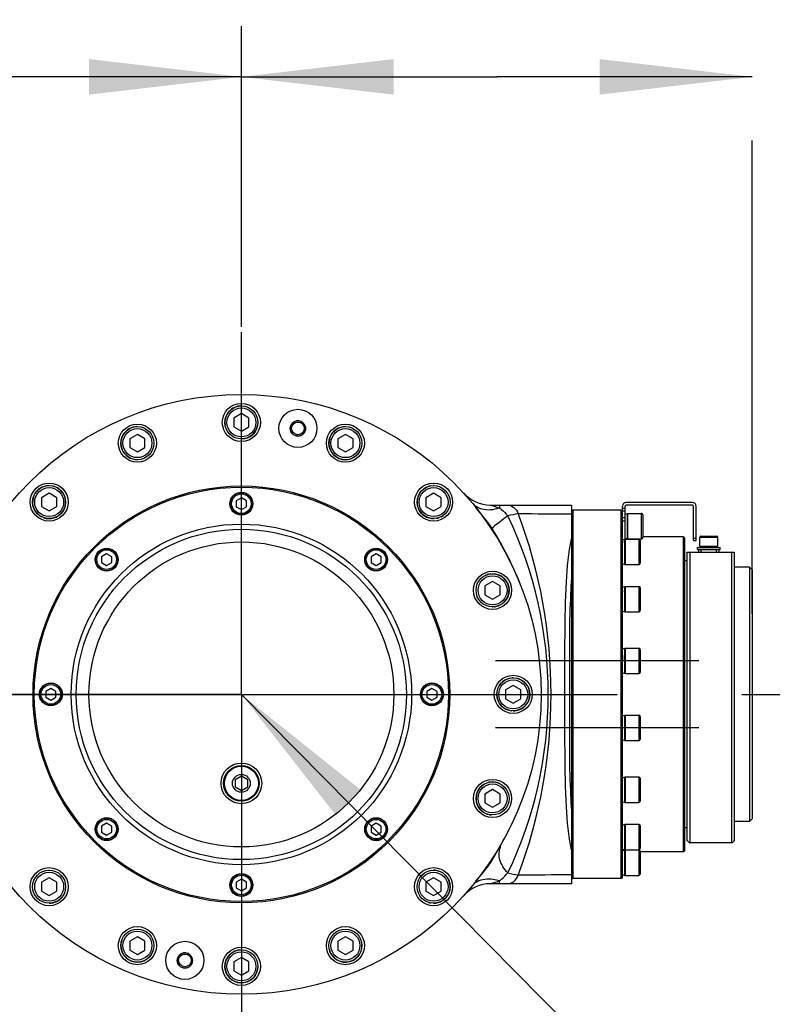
# Model space of a CAD drawing. Header units: millimetres. Extents: x 0 to 11890, y 0 to 8410.
# Tile 99 of 103: x 8143 to 8439, y 6825 to 7213. Entities that reach past the tile are written whole.
import ezdxf

# ---------------------------------------------------------------- set-up
doc = ezdxf.new("R2010")
doc.units = ezdxf.units.MM
doc.header["$LTSCALE"] = 653.95
doc.linetypes.add('CENTER', pattern=[0.6, 0.375, -0.075, 0.075, -0.075])
doc.layers.get('0').update_dxf_attribs({"linetype": 'CONTINUOUS'})
for name, color, linetype in [('304102000001DXF_CONTINUOUS_LINE', 7, 'CONTINUOUS'), ('304103000008_DXF_AXIS', 7, 'CONTINUOUS'), ('304104000014_DXF_AXIS', 7, 'CONTINUOUS'), ('304104000014_DXF_TEXT', 7, 'CONTINUOUS'), ('304104000014DXF_CONTINUOUS_LINE', 7, 'CONTINUOUS'), ('304104000017DXF_CONTINUOUS_LINE', 7, 'CONTINUOUS'), ('304104000018DXF_CONTINUOUS_LINE', 7, 'CONTINUOUS'), ('304105000006DXF_CONTINUOUS_LINE', 7, 'CONTINUOUS'), ('304105000009DXF_CONTINUOUS_LINE', 7, 'CONTINUOUS'), ('304301000001_DXF_AXIS', 7, 'CONTINUOUS'), ('304301000001DXF_CONTINUOUS_LINE', 7, 'CONTINUOUS'), ('501023000011DXF_CONTINUOUS_LINE', 7, 'CONTINUOUS'), ('501023000017DXF_CONTINUOUS_LINE', 7, 'CONTINUOUS'), ('501023000020DXF_CONTINUOUS_LINE', 7, 'CONTINUOUS'), ('501023000257DXF_CONTINUOUS_LINE', 7, 'CONTINUOUS'), ('504001000007DXF_CONTINUOUS_LINE', 7, 'CONTINUOUS'), ('604006000001DXF_CONTINUOUS_LINE', 7, 'CONTINUOUS'), ('604006000002DXF_CONTINUOUS_LINE', 7, 'CONTINUOUS'), ('604006000004DXF_CONTINUOUS_LINE', 7, 'CONTINUOUS'), ('604006000006DXF_CONTINUOUS_LINE', 7, 'CONTINUOUS'), ('604007000001DXF_CONTINUOUS_LINE', 7, 'CONTINUOUS'), ('626001000001DXF_CONTINUOUS_LINE', 7, 'CONTINUOUS'), ('运动范围_DXF_DIMENSION', 7, 'CONTINUOUS')]:
    doc.layers.add(name, color=color, linetype=linetype)
doc.styles.get("Standard").update_dxf_attribs({"font": 'txt', "width": 0.7})
doc.dimstyles.new('DIMSTYLE_1', dxfattribs={"dimtxt": 100, "dimasz": 60, "dimexe": 2, "dimexo": 0.2, "dimgap": 2.5, "dimtad": 0, "dimtih": 1, "dimtoh": 1, "dimdec": 1, "dimdsep": 46, "dimtxsty": 'Standard', "dimblk": '_FILLED', "dimblk1": '_FILLED', "dimblk2": '_FILLED', "dimcen": 0.09, "dimclrt": 5, "dimazin": 2, "dimtp": 0.1, "dimtm": 0.1, "dimtfac": 1, "dimtdec": 1, "dimtofl": 0, "dimtmove": 0, "dimatfit": 3, "dimldrblk": '_FILLED', "dimfxl": 0, "dimtolj": 1, "dimarcsym": 0})
doc.dimstyles.new('DIMSTYLE_4', dxfattribs={"dimtxt": 100, "dimasz": 60, "dimexe": 2, "dimexo": 0.2, "dimgap": 2.5, "dimtad": 1, "dimdsep": 46, "dimtxsty": 'Standard', "dimblk": '_FILLED', "dimblk1": '_FILLED', "dimblk2": '_FILLED', "dimcen": 0.09, "dimclrt": 5, "dimazin": 2, "dimtp": 0.01, "dimtm": 0.01, "dimtfac": 1, "dimtofl": 0, "dimtmove": 0, "dimatfit": 3, "dimldrblk": '_FILLED', "dimfxl": 0, "dimtolj": 1, "dimarcsym": 0})

# ---------------------------------------------------------------- blocks, each defined once
blk = doc.blocks.new('*D18')
at = {"layer": '运动范围_DXF_DIMENSION', "color": 2, "linetype": 'Continuous', "transparency": 16777216}
blk.add_line((7257.5, 7734.59), (9194.47, 7734.59), dxfattribs=at)
blk = doc.blocks.new('_FILLED')
at = {"color": 0, "linetype": 'ByBlock'}
blk.add_solid([(0, 0), (-1, 0.1167), (-1, -0.1167)], dxfattribs=at)
blk = doc.blocks.new('*D19')
at = {"layer": '运动范围_DXF_DIMENSION', "color": 2, "linetype": 'Continuous', "transparency": 16777216}
for p, q in [((7257.5, 7734.59), (9802.48, 7734.59)), ((9782.48, 7734.59), (9782.48, 5994.44)), ((9782.48, 4254.29), (9782.48, 5994.44)), ((7872.68, 4254.29), (9802.48, 4254.29))]:
    blk.add_line(p, q, dxfattribs=at)
at = {"layer": '运动范围_DXF_DIMENSION', "color": 2, "linetype": 'Continuous', "transparency": 16777216, "xscale": 60, "yscale": 60, "zscale": 60}
for p, rotation in [((9782.48, 7734.59), 90), ((9782.48, 4254.29), 270)]:
    blk.add_blockref('_FILLED', p, dxfattribs=dict(at, rotation=rotation))
blk = doc.blocks.new('*D21')
at = {"layer": '运动范围_DXF_DIMENSION', "color": 2, "linetype": 'Continuous', "transparency": 16777216}
for p, q in [((8230.32, 7190.21), (8330.82, 7190.21)), ((8431.32, 7190.21), (8330.82, 7190.21)), ((8230.32, 7091.8), (8230.32, 7165.21)), ((8431.32, 6978.88), (8431.32, 7165.21))]:
    blk.add_line(p, q, dxfattribs=at)
at = {"layer": '运动范围_DXF_DIMENSION', "color": 2, "linetype": 'Continuous', "transparency": 16777216, "xscale": 60, "yscale": 60, "zscale": 60, "rotation": 180}
blk.add_blockref('_FILLED', (8230.32, 7190.21), dxfattribs=at)
at = {"layer": '运动范围_DXF_DIMENSION', "color": 2, "linetype": 'Continuous', "transparency": 16777216, "xscale": 60, "yscale": 60, "zscale": 60}
blk.add_blockref('_FILLED', (8431.32, 7190.21), dxfattribs=at)
blk = doc.blocks.new('*D23')
at = {"layer": '运动范围_DXF_DIMENSION', "color": 2, "linetype": 'Continuous', "transparency": 16777216}
for p, q in [((7255.32, 6894.23), (7255.32, 7210.21)), ((8230.32, 7091.8), (8230.32, 7210.21)), ((7255.32, 7190.21), (7742.82, 7190.21)), ((8230.32, 7190.21), (7742.82, 7190.21))]:
    blk.add_line(p, q, dxfattribs=at)
at = {"layer": '运动范围_DXF_DIMENSION', "color": 2, "linetype": 'Continuous', "transparency": 16777216, "xscale": 60, "yscale": 60, "zscale": 60, "rotation": 180}
blk.add_blockref('_FILLED', (7255.32, 7190.21), dxfattribs=at)
at = {"layer": '运动范围_DXF_DIMENSION', "color": 2, "linetype": 'Continuous', "transparency": 16777216, "xscale": 60, "yscale": 60, "zscale": 60}
blk.add_blockref('_FILLED', (8230.32, 7190.21), dxfattribs=at)

msp = doc.modelspace()

# ---------------------------------------------------------------- linework, layer by layer
at = {"color": 2, "linetype": 'Continuous'}
msp.add_arc((7255.496, 5867.233), 1867.359, 315.002639, 180, dxfattribs=at)
at = {"layer": '304102000001DXF_CONTINUOUS_LINE', "color": 7, "linetype": 'Continuous'}
for p, q in [((8328.254, 7021.733), (8360.316, 7021.733)), ((8360.316, 7021.733), (8360.316, 6872.733)), ((8360.316, 6872.733), (8328.254, 6872.733))]:
    msp.add_line(p, q, dxfattribs=at)
at = {"layer": '304102000001DXF_CONTINUOUS_LINE', "color": 9, "linetype": 'Continuous'}
for p, q in [((8331.867, 7021.733), (8331.867, 7020.636)), ((8359.542, 6937.397), (8359.542, 6957.408)), ((8359.542, 6937.062), (8359.542, 6937.397)), ((8359.548, 6931.06), (8359.548, 6931.295)), ((8331.867, 6872.733), (8331.867, 6873.831))]:
    msp.add_line(p, q, dxfattribs=at)
at = {"layer": '304102000001DXF_CONTINUOUS_LINE', "color": 7, "linetype": 'Continuous'}
for centre, start, end in [((8328.254, 7035.733), 222.102, 269.99988), ((8328.254, 6858.733), 90.00017, 137.89806)]:
    msp.add_arc(centre, 14, start, end, dxfattribs=at)
at = {"layer": '304102000001DXF_CONTINUOUS_LINE', "color": 9, "linetype": 'Continuous'}
for centre, radius, start, end in [((8326.655, 7027.424), 7.364, 239.15329, 240.87035), ((8592.894, 5865.541), 1180.415, 102.406866, 102.609867), ((8188.128, 6947.227), 162.988, 0.00204, 25.53416), ((8150.316, 6947.233), 201.916, 339.36564, 20.63436), ((8558.041, 6979.485), 198.283, 175.70158, 177.60317), ((8691.377, 6973.835), 331.738, 177.74315, 178.62922), ((8625.111, 6976.318), 265.427, 177.5255, 177.71529), ((8188.127, 6947.239), 162.988, 334.46579, 359.99794), ((8713.883, 6921.27), 354.254, 181.38652, 181.95355), ((8662.947, 6919.598), 303.291, 181.96576, 182.08701), ((8635.07, 6918.562), 275.394, 182.08294, 182.47086), ((8558.043, 6914.981), 198.284, 182.39673, 184.29842), ((8611.526, 8113.189), 1266.714, 257.39978, 257.588952), ((8326.655, 6867.042), 7.365, 119.12904, 120.83654)]:
    msp.add_arc(centre, radius, start, end, dxfattribs=at)
for points in [[(8321.097, 7022.619), (8321.595, 7022.019), (8322.209, 7021.502), (8322.879, 7021.101)], [(8339.279, 7018.389), (8346.291, 7018.334), (8353.304, 7018.284), (8360.316, 7018.238)], [(8359.542, 6957.408), (8359.543, 6959.409), (8359.544, 6961.411), (8359.548, 6963.412)], [(8359.548, 6931.295), (8359.544, 6933.217), (8359.543, 6935.14), (8359.542, 6937.062)], [(8322.88, 6873.366), (8322.21, 6872.966), (8321.595, 6872.448), (8321.096, 6871.847)], [(8360.316, 6876.228), (8353.304, 6876.182), (8346.291, 6876.132), (8339.279, 6876.078)]]:
    msp.add_open_spline(points, degree=3, dxfattribs=at)
at = {"layer": '304102000001DXF_CONTINUOUS_LINE', "color": 7, "linetype": 'Continuous'}
for points in [[(8329.045, 7012.442), (8327.176, 7015.412), (8324.79, 7018.022), (8322.604, 7020.766)], [(8339.774, 6991.314), (8336.823, 6998.641), (8333.237, 7005.748), (8329.045, 7012.442)], [(8333.403, 6889.786), (8333.689, 6890.271), (8333.985, 6890.752), (8334.295, 6891.222)]]:
    msp.add_open_spline(points, degree=3, dxfattribs=at)
at = {"layer": '304102000001DXF_CONTINUOUS_LINE', "color": 9, "linetype": 'Continuous'}
for points, knots in [([(8323.07, 7020.991), (8323.661, 7020.662), (8326.471, 7019.566), (8329.671, 7019.924), (8331.866, 7020.636)], [0, 0, 0, 0, 0.2266095, 1, 1, 1, 1]), ([(8328.254, 7021.733), (8328.743, 7021.677), (8329.921, 7021.175), (8331.136, 7020.867), (8331.867, 7020.636)], [0, 0, 0, 0, 0.3913374, 1, 1, 1, 1]), ([(8331.867, 7020.636), (8332.145, 7020.43), (8333.334, 7019.465), (8334.401, 7018.36), (8335.196, 7017.483)], [0, 0, 0, 0, 0.2263661, 1, 1, 1, 1]), ([(8334.882, 7021.733), (8335.831, 7021.733), (8337.814, 7021.048), (8338.972, 7019.327), (8339.279, 7018.389)], [0, 0, 0, 0, 0.4902188, 1, 1, 1, 1]), ([(8335.196, 7017.483), (8333.799, 7016.5), (8331.719, 7014.892), (8329.579, 7013.224), (8329.045, 7012.442)], [0, 0, 0, 0, 0.6434038, 1, 1, 1, 1]), ([(8357.703, 6970.099), (8357.75, 6977.234), (8357.928, 6990.028), (8359.045, 7002.872), (8360.316, 7008.405)], [0, 0, 0, 0, 0.5568707, 1, 1, 1, 1]), ([(8359.548, 6963.412), (8359.551, 6964.994), (8359.569, 6971.114), (8359.622, 6977.235), (8359.733, 6981.771)], [0, 0, 0, 0, 0.2584874, 1, 1, 1, 1]), ([(8357.703, 6924.364), (8357.678, 6928.129), (8357.656, 6943.374), (8357.627, 6958.62), (8357.703, 6970.099)], [0, 0, 0, 0, 0.2469825, 1, 1, 1, 1]), ([(8359.733, 6912.698), (8359.697, 6914.17), (8359.581, 6920.29), (8359.557, 6926.411), (8359.548, 6931.06)], [0, 0, 0, 0, 0.2404324, 1, 1, 1, 1]), ([(8360.316, 6886.061), (8359.046, 6891.594), (8357.928, 6904.437), (8357.75, 6917.229), (8357.703, 6924.364)], [0, 0, 0, 0, 0.4431314, 1, 1, 1, 1]), ([(8331.867, 6873.831), (8332.145, 6874.037), (8333.334, 6875.001), (8334.402, 6876.106), (8335.196, 6876.983)], [0, 0, 0, 0, 0.2263685, 1, 1, 1, 1]), ([(8331.866, 6873.831), (8331.075, 6874.087), (8328.2, 6874.799), (8324.945, 6874.52), (8323.07, 6873.476)], [0, 0, 0, 0, 0.2792819, 1, 1, 1, 1]), ([(8328.254, 6872.733), (8328.742, 6872.791), (8329.92, 6873.29), (8331.135, 6873.599), (8331.867, 6873.831)], [0, 0, 0, 0, 0.3902253, 1, 1, 1, 1]), ([(8334.882, 6872.733), (8335.831, 6872.733), (8337.814, 6873.419), (8338.972, 6875.139), (8339.279, 6876.078)], [0, 0, 0, 0, 0.4902187, 1, 1, 1, 1])]:
    msp.add_open_spline(points, degree=3, knots=knots, dxfattribs=at)
at = {"layer": '304102000001DXF_CONTINUOUS_LINE', "color": 7, "linetype": 'Continuous'}
for points, knots in [([(8322.604, 6873.701), (8324.535, 6876.125), (8328.752, 6880.736), (8331.451, 6886.371), (8332.985, 6889.064)], [0, 0, 0, 0, 0.4999911, 1, 1, 1, 1]), ([(8335.196, 6876.983), (8333.733, 6878.538), (8331.122, 6882.228), (8331.937, 6886.771), (8332.804, 6888.643)], [0, 0, 0, 0, 0.5085785, 1, 1, 1, 1])]:
    msp.add_open_spline(points, degree=3, knots=knots, dxfattribs=at)
at = {"layer": '304103000008_DXF_AXIS', "color": 7, "linetype": 'CENTER'}
msp.add_line((6955.886, 6947.233), (8496.581, 6947.233), dxfattribs=at)
at = {"layer": '304104000014_DXF_AXIS', "color": 7, "linetype": 'CENTER'}
for q in [(8230.316, 7089.8), (8087.749, 6947.233), (8372.883, 6947.233), (8230.316, 6804.666)]:
    msp.add_line((8230.316, 6947.233), q, dxfattribs=at)
at = {"layer": '304104000014_DXF_TEXT', "color": 2, "linetype": 'Continuous'}
msp.add_line((8230.316, 6947.233), (8539.178, 6634.924), dxfattribs=at)
msp.add_solid([(8277.484, 6909.494), (8230.316, 6947.233), (8267.53, 6899.65)], dxfattribs=at)
at = {"layer": '304104000014DXF_CONTINUOUS_LINE', "color": 7, "linetype": 'Continuous'}
for centre, radius in [((8230.316, 6947.233), 118), ((8230.316, 7054.233), 7.5), ((8252.563, 7051.895), 7.5), ((8252.563, 7051.895), 3), ((8189.369, 7046.088), 7.5), ((8252.563, 7051.895), 2.5), ((8271.264, 7046.088), 7.5), ((8154.656, 7022.894), 7.5), ((8305.977, 7022.894), 7.5), ((8329.172, 6988.18), 7.5), ((8337.316, 6947.233), 7.5), ((8329.172, 6906.286), 7.5), ((8154.656, 6871.573), 7.5), ((8305.977, 6871.573), 7.5), ((8189.369, 6848.378), 7.5), ((8271.264, 6848.378), 7.5), ((8208.07, 6842.571), 7.5), ((8230.316, 6840.233), 7.5), ((8208.07, 6842.571), 3), ((8208.07, 6842.571), 2.5)]:
    msp.add_circle(centre, radius, dxfattribs=at)
at = {"layer": '304104000014DXF_CONTINUOUS_LINE', "color": 2, "linetype": 'Continuous'}
for centre in [(8252.563, 7051.895), (8208.07, 6842.571)]:
    msp.add_arc(centre, 3, 255, 195, dxfattribs=at)
at = {"layer": '304104000017DXF_CONTINUOUS_LINE', "color": 7, "linetype": 'Continuous'}
for p, q in [((8405.816, 7003.233), (8424.316, 7003.233)), ((8405.816, 6889.734), (8405.816, 7003.233)), ((8406.816, 7003.233), (8406.816, 6888.762)), ((8423.316, 6888.762), (8423.316, 7003.233)), ((8424.316, 7003.233), (8424.316, 6889.734)), ((8430.316, 6997.233), (8424.316, 6997.233)), ((8430.316, 6997.233), (8430.316, 6959.092)), ((8431.316, 6996.233), (8430.316, 6997.233)), ((8431.316, 6996.233), (8431.316, 6898.234)), ((8430.316, 6959.092), (8430.316, 6955.46)), ((8430.316, 6955.46), (8430.316, 6947.233)), ((8430.316, 6947.233), (8430.316, 6939.007)), ((8430.316, 6939.007), (8430.316, 6935.375)), ((8430.316, 6935.375), (8430.316, 6897.233)), ((8430.316, 6897.233), (8424.316, 6897.233)), ((8431.316, 6898.233), (8430.316, 6897.233)), ((8405.816, 6889.733), (8406.296, 6889.254)), ((8423.316, 6888.762), (8406.816, 6888.762)), ((8424.316, 6889.733), (8423.837, 6889.254))]:
    msp.add_line(p, q, dxfattribs=at)
for centre, start, end in [((8415.494, 6898.478), 225.05561, 228.2276), ((8414.638, 6898.478), 311.7724, 314.94435)]:
    msp.add_arc(centre, 13.027, start, end, dxfattribs=at)
at = {"layer": '304104000018DXF_CONTINUOUS_LINE', "color": 7, "linetype": 'Continuous'}
for radius in [82, 81.5, 65, 60]:
    msp.add_circle((8230.316, 6947.233), radius, dxfattribs=at)
at = {"layer": '304104000018DXF_CONTINUOUS_LINE', "color": 9, "linetype": 'Continuous'}
msp.add_circle((8230.316, 6947.233), 67, dxfattribs=at)
at = {"layer": '304105000006DXF_CONTINUOUS_LINE', "color": 7, "linetype": 'Continuous'}
for p, q in [((8410.316, 7004.233), (8412.276, 7004.233)), ((8410.316, 7003.233), (8410.316, 7004.233)), ((8416.357, 7004.233), (8418.316, 7004.233)), ((8418.316, 7003.233), (8418.316, 7004.233))]:
    msp.add_line(p, q, dxfattribs=at)
at = {"layer": '304105000006DXF_CONTINUOUS_LINE', "color": 9, "linetype": 'Continuous'}
for p, q in [((8411.316, 7003.233), (8411.316, 7004.233)), ((8417.316, 7003.233), (8417.316, 7004.233))]:
    msp.add_line(p, q, dxfattribs=at)
at = {"layer": '304105000009DXF_CONTINUOUS_LINE', "color": 7, "linetype": 'Continuous'}
for p, q in [((8380.316, 7015.999), (8380.316, 7021.233)), ((8381.316, 7008.357), (8381.316, 7021.233)), ((8407.816, 7022.733), (8381.816, 7022.733)), ((8407.816, 7021.733), (8381.816, 7021.733)), ((8408.316, 7007.733), (8408.316, 7021.233)), ((8409.316, 7007.733), (8409.316, 7021.233)), ((8408.316, 7008.733), (8409.316, 7008.733)), ((8408.316, 7007.733), (8409.316, 7007.733))]:
    msp.add_line(p, q, dxfattribs=at)
at = {"layer": '304105000009DXF_CONTINUOUS_LINE', "color": 9, "linetype": 'Continuous'}
for p, q in [((8380.316, 7020.488), (8381.316, 7020.488)), ((8380.316, 7019.491), (8381.316, 7019.491)), ((8381.316, 7016.676), (8380.316, 7016.676)), ((8381.316, 7015.417), (8380.316, 7015.417))]:
    msp.add_line(p, q, dxfattribs=at)
at = {"layer": '304105000009DXF_CONTINUOUS_LINE', "color": 7, "linetype": 'Continuous'}
for centre, radius, start, end in [((8381.816, 7021.233), 1.5, 90, 180), ((8381.816, 7021.233), 0.5, 90, 180), ((8407.816, 7021.233), 1.5, 0, 90), ((8407.816, 7021.233), 0.5, 0, 90)]:
    msp.add_arc(centre, radius, start, end, dxfattribs=at)
at = {"layer": '304301000001_DXF_AXIS', "color": 7, "linetype": 'CENTER'}
for p, q in [((8410.316, 6960.402), (8330.316, 6960.402)), ((8410.316, 6934.065), (8330.316, 6934.065))]:
    msp.add_line(p, q, dxfattribs=at)
at = {"layer": '304301000001DXF_CONTINUOUS_LINE', "color": 7, "linetype": 'Continuous'}
for p, q in [((8360.316, 7019.433), (8360.836, 7019.733)), ((8379.797, 7019.733), (8360.836, 7019.733)), ((8360.836, 7019.733), (8360.836, 6874.733)), ((8379.797, 6874.733), (8379.797, 7019.733)), ((8380.291, 7019.448), (8379.797, 7019.733)), ((8380.316, 6876.421), (8380.316, 7015.999)), ((8404.316, 7009.233), (8388.316, 7009.233)), ((8404.316, 6885.233), (8404.316, 7009.233)), ((8404.816, 7008.733), (8404.316, 7009.233)), ((8404.816, 6885.734), (8404.816, 7008.733)), ((8405.816, 6999.733), (8404.816, 6999.733)), ((8405.816, 6894.733), (8404.816, 6894.733)), ((8404.316, 6885.233), (8387.316, 6885.233)), ((8404.816, 6885.733), (8404.316, 6885.233)), ((8360.316, 6875.033), (8360.836, 6874.733)), ((8379.797, 6874.733), (8360.836, 6874.733)), ((8380.316, 6875.033), (8379.797, 6874.733)), ((8380.316, 6875.034), (8380.316, 6876.307))]:
    msp.add_line(p, q, dxfattribs=at)
at = {"layer": '501023000011DXF_CONTINUOUS_LINE', "color": 7, "linetype": 'Continuous'}
for p, q in [((8230.316, 7057.697), (8227.316, 7055.965)), ((8227.316, 7055.965), (8227.316, 7052.501)), ((8233.316, 7055.965), (8230.316, 7057.697)), ((8233.316, 7052.501), (8233.316, 7055.965)), ((8227.316, 7052.501), (8230.316, 7050.769)), ((8230.316, 7050.769), (8233.316, 7052.501)), ((8189.369, 7049.552), (8186.369, 7047.82)), ((8186.369, 7047.82), (8186.369, 7044.356)), ((8192.369, 7047.82), (8189.369, 7049.552)), ((8192.369, 7044.356), (8192.369, 7047.82)), ((8271.264, 7049.552), (8268.264, 7047.82)), ((8268.264, 7047.82), (8268.264, 7044.356)), ((8274.264, 7047.82), (8271.264, 7049.552)), ((8274.264, 7044.356), (8274.264, 7047.82)), ((8186.369, 7044.356), (8189.369, 7042.624)), ((8189.369, 7042.624), (8192.369, 7044.356)), ((8268.264, 7044.356), (8271.264, 7042.624)), ((8271.264, 7042.624), (8274.264, 7044.356)), ((8154.656, 7026.358), (8151.656, 7024.626)), ((8151.656, 7024.626), (8151.656, 7021.162)), ((8157.656, 7024.626), (8154.656, 7026.358)), ((8157.656, 7021.162), (8157.656, 7024.626)), ((8305.977, 7026.358), (8302.977, 7024.626)), ((8302.977, 7024.626), (8302.977, 7021.162)), ((8308.977, 7024.626), (8305.977, 7026.358)), ((8308.977, 7021.162), (8308.977, 7024.626)), ((8151.656, 7021.162), (8154.656, 7019.43)), ((8154.656, 7019.43), (8157.656, 7021.162)), ((8302.977, 7021.162), (8305.977, 7019.43)), ((8305.977, 7019.43), (8308.977, 7021.162)), ((8329.172, 6991.645), (8326.172, 6989.912)), ((8326.172, 6989.912), (8326.172, 6986.448)), ((8332.172, 6989.912), (8329.172, 6991.645)), ((8332.172, 6986.448), (8332.172, 6989.912)), ((8326.172, 6986.448), (8329.172, 6984.716)), ((8329.172, 6984.716), (8332.172, 6986.448)), ((8337.316, 6950.697), (8334.316, 6948.965)), ((8340.316, 6948.965), (8337.316, 6950.697)), ((8334.316, 6948.965), (8334.316, 6945.501)), ((8340.316, 6945.501), (8340.316, 6948.965)), ((8334.316, 6945.501), (8337.316, 6943.769)), ((8337.316, 6943.769), (8340.316, 6945.501)), ((8329.172, 6909.75), (8326.172, 6908.018)), ((8326.172, 6908.018), (8326.172, 6904.554)), ((8332.172, 6908.018), (8329.172, 6909.75)), ((8332.172, 6904.554), (8332.172, 6908.018)), ((8326.172, 6904.554), (8329.172, 6902.822)), ((8329.172, 6902.822), (8332.172, 6904.554)), ((8154.656, 6875.037), (8151.656, 6873.305)), ((8151.656, 6873.305), (8151.656, 6869.841)), ((8157.656, 6873.305), (8154.656, 6875.037)), ((8157.656, 6869.841), (8157.656, 6873.305)), ((8305.977, 6875.037), (8302.977, 6873.305)), ((8302.977, 6873.305), (8302.977, 6869.841)), ((8308.977, 6873.305), (8305.977, 6875.037)), ((8308.977, 6869.841), (8308.977, 6873.305)), ((8151.656, 6869.841), (8154.656, 6868.109)), ((8154.656, 6868.109), (8157.656, 6869.841)), ((8302.977, 6869.841), (8305.977, 6868.109)), ((8305.977, 6868.109), (8308.977, 6869.841)), ((8189.369, 6851.842), (8186.369, 6850.11)), ((8186.369, 6850.11), (8186.369, 6846.646)), ((8192.369, 6850.11), (8189.369, 6851.842)), ((8192.369, 6846.646), (8192.369, 6850.11)), ((8271.264, 6851.842), (8268.264, 6850.11)), ((8268.264, 6850.11), (8268.264, 6846.646)), ((8274.264, 6850.11), (8271.264, 6851.842)), ((8274.264, 6846.646), (8274.264, 6850.11)), ((8186.369, 6846.646), (8189.369, 6844.914)), ((8189.369, 6844.914), (8192.369, 6846.646)), ((8268.264, 6846.646), (8271.264, 6844.914)), ((8271.264, 6844.914), (8274.264, 6846.646)), ((8230.316, 6843.697), (8227.316, 6841.965)), ((8227.316, 6841.965), (8227.316, 6838.501)), ((8233.316, 6841.965), (8230.316, 6843.697)), ((8233.316, 6838.501), (8233.316, 6841.965)), ((8227.316, 6838.501), (8230.316, 6836.769)), ((8230.316, 6836.769), (8233.316, 6838.501))]:
    msp.add_line(p, q, dxfattribs=at)
for centre in [(8230.316, 7054.233), (8189.369, 7046.088), (8271.264, 7046.088), (8154.656, 7022.894), (8305.977, 7022.894), (8329.172, 6988.18), (8337.316, 6947.233), (8329.172, 6906.286), (8154.656, 6871.573), (8305.977, 6871.573), (8189.369, 6848.378), (8271.264, 6848.378), (8230.316, 6840.233)]:
    msp.add_circle(centre, 6.5, dxfattribs=at)
at = {"layer": '501023000011DXF_CONTINUOUS_LINE', "color": 9, "linetype": 'Continuous'}
for centre in [(8230.316, 7054.233), (8189.369, 7046.088), (8271.264, 7046.088), (8154.656, 7022.894), (8305.977, 7022.894), (8329.172, 6988.18), (8337.316, 6947.233), (8329.172, 6906.286), (8154.656, 6871.573), (8305.977, 6871.573), (8189.369, 6848.378), (8271.264, 6848.378), (8230.316, 6840.233)]:
    msp.add_circle(centre, 5.7, dxfattribs=at)
at = {"layer": '501023000017DXF_CONTINUOUS_LINE', "color": 7, "linetype": 'Continuous'}
for p, q in [((8230.316, 7024.543), (8228.316, 7023.388)), ((8232.316, 7023.388), (8230.316, 7024.543)), ((8228.316, 7023.388), (8228.316, 7021.079)), ((8228.316, 7021.079), (8230.316, 7019.924)), ((8230.316, 7019.924), (8232.316, 7021.079)), ((8232.316, 7021.079), (8232.316, 7023.388)), ((8177.283, 7002.576), (8175.283, 7001.421)), ((8175.283, 7001.421), (8175.283, 6999.112)), ((8179.283, 7001.421), (8177.283, 7002.576)), ((8179.283, 6999.112), (8179.283, 7001.421)), ((8283.349, 7002.576), (8281.349, 7001.421)), ((8281.349, 7001.421), (8281.349, 6999.112)), ((8285.349, 7001.421), (8283.349, 7002.576)), ((8285.349, 6999.112), (8285.349, 7001.421)), ((8175.283, 6999.112), (8177.283, 6997.957)), ((8177.283, 6997.957), (8179.283, 6999.112)), ((8281.349, 6999.112), (8283.349, 6997.957)), ((8283.349, 6997.957), (8285.349, 6999.112)), ((8155.316, 6949.543), (8153.316, 6948.388)), ((8153.316, 6948.388), (8153.316, 6946.079)), ((8157.316, 6948.388), (8155.316, 6949.543)), ((8157.316, 6946.079), (8157.316, 6948.388)), ((8305.316, 6949.543), (8303.316, 6948.388)), ((8303.316, 6948.388), (8303.316, 6946.079)), ((8307.316, 6948.388), (8305.316, 6949.543)), ((8307.316, 6946.079), (8307.316, 6948.388)), ((8153.316, 6946.079), (8155.316, 6944.924)), ((8155.316, 6944.924), (8157.316, 6946.079)), ((8303.316, 6946.079), (8305.316, 6944.924)), ((8305.316, 6944.924), (8307.316, 6946.079)), ((8177.283, 6896.51), (8175.283, 6895.355)), ((8179.283, 6895.355), (8177.283, 6896.51)), ((8283.349, 6896.51), (8281.349, 6895.355)), ((8285.349, 6895.355), (8283.349, 6896.51)), ((8175.283, 6895.355), (8175.283, 6893.046)), ((8175.283, 6893.046), (8177.283, 6891.891)), ((8177.283, 6891.891), (8179.283, 6893.046)), ((8179.283, 6893.046), (8179.283, 6895.355)), ((8281.349, 6895.355), (8281.349, 6893.046)), ((8281.349, 6893.046), (8283.349, 6891.891)), ((8283.349, 6891.891), (8285.349, 6893.046)), ((8285.349, 6893.046), (8285.349, 6895.355)), ((8230.316, 6874.543), (8228.316, 6873.388)), ((8228.316, 6873.388), (8228.316, 6871.079)), ((8232.316, 6873.388), (8230.316, 6874.543)), ((8232.316, 6871.079), (8232.316, 6873.388)), ((8228.316, 6871.079), (8230.316, 6869.924)), ((8230.316, 6869.924), (8232.316, 6871.079))]:
    msp.add_line(p, q, dxfattribs=at)
for centre in [(8230.316, 7022.233), (8177.283, 7000.266), (8283.349, 7000.266), (8155.316, 6947.233), (8305.316, 6947.233), (8177.283, 6894.2), (8283.349, 6894.2), (8230.316, 6872.233)]:
    msp.add_circle(centre, 4.36, dxfattribs=at)
at = {"layer": '501023000017DXF_CONTINUOUS_LINE', "color": 9, "linetype": 'Continuous'}
for centre in [(8230.316, 7022.233), (8177.283, 7000.266), (8283.349, 7000.266), (8155.316, 6947.233), (8305.316, 6947.233), (8177.283, 6894.2), (8283.349, 6894.2), (8230.316, 6872.233)]:
    msp.add_circle(centre, 3.86, dxfattribs=at)
at = {"layer": '501023000020DXF_CONTINUOUS_LINE', "color": 9, "linetype": 'Continuous'}
msp.add_line((8410.816, 7009.133), (8417.816, 7009.133), dxfattribs=at)
at = {"layer": '501023000020DXF_CONTINUOUS_LINE', "color": 7, "linetype": 'Continuous'}
for p, q in [((8410.816, 7005.533), (8410.816, 7009.133)), ((8411.216, 7009.533), (8417.416, 7009.533)), ((8417.816, 7005.533), (8417.816, 7009.133)), ((8410.816, 7005.533), (8417.816, 7005.533))]:
    msp.add_line(p, q, dxfattribs=at)
for centre, start, end in [((8411.216, 7009.133), 90, 180), ((8417.416, 7009.133), 0, 90)]:
    msp.add_arc(centre, 0.4, start, end, dxfattribs=at)
at = {"layer": '501023000257DXF_CONTINUOUS_LINE', "color": 7, "linetype": 'Continuous'}
for p, q in [((8382.316, 7018.436), (8387.716, 7018.436)), ((8382.316, 7018.436), (8382.316, 7008.436)), ((8388.316, 7017.836), (8388.316, 7009.036)), ((8381.316, 7008.357), (8386.716, 7008.357)), ((8381.316, 7008.357), (8381.316, 6998.357)), ((8382.316, 7008.436), (8387.716, 7008.436)), ((8387.316, 7007.757), (8387.316, 6998.957)), ((8381.316, 6998.357), (8386.716, 6998.357)), ((8381.316, 6989.734), (8386.716, 6989.734)), ((8381.316, 6989.734), (8381.316, 6979.734)), ((8387.316, 6989.134), (8387.316, 6980.334)), ((8381.316, 6979.734), (8386.716, 6979.734)), ((8381.316, 6965.402), (8386.716, 6965.402)), ((8381.316, 6965.402), (8381.316, 6955.402)), ((8387.316, 6964.802), (8387.316, 6956.002)), ((8381.316, 6955.402), (8386.716, 6955.402)), ((8381.316, 6939.065), (8386.716, 6939.065)), ((8381.316, 6939.065), (8381.316, 6929.065)), ((8387.316, 6938.465), (8387.316, 6929.665)), ((8381.316, 6929.065), (8386.716, 6929.065)), ((8381.316, 6914.732), (8386.716, 6914.732)), ((8381.316, 6914.732), (8381.316, 6904.732)), ((8387.316, 6914.132), (8387.316, 6905.332)), ((8381.316, 6904.732), (8386.716, 6904.732)), ((8381.316, 6896.109), (8386.716, 6896.109)), ((8381.316, 6896.109), (8381.316, 6886.109)), ((8387.316, 6895.509), (8387.316, 6886.709)), ((8381.316, 6886.109), (8386.716, 6886.109)), ((8381.316, 6886.03), (8386.716, 6886.03)), ((8381.316, 6886.03), (8381.316, 6876.03)), ((8387.316, 6885.43), (8387.316, 6876.63)), ((8381.316, 6876.03), (8386.716, 6876.03))]:
    msp.add_line(p, q, dxfattribs=at)
at = {"layer": '501023000257DXF_CONTINUOUS_LINE', "color": 9, "linetype": 'Continuous'}
for p, q in [((8387.716, 7018.436), (8387.716, 7008.436)), ((8386.716, 7008.357), (8386.716, 6998.357)), ((8386.716, 6989.734), (8386.716, 6979.734)), ((8386.716, 6965.402), (8386.716, 6955.402)), ((8386.716, 6939.065), (8386.716, 6929.065)), ((8386.716, 6914.732), (8386.716, 6904.732)), ((8386.716, 6896.109), (8386.716, 6886.109)), ((8386.716, 6886.03), (8386.716, 6876.03))]:
    msp.add_line(p, q, dxfattribs=at)
at = {"layer": '501023000257DXF_CONTINUOUS_LINE', "color": 7, "linetype": 'Continuous'}
for centre, start, end in [((8387.716, 7017.836), 359.99999, 90), ((8386.716, 7007.757), 359.99999, 90), ((8387.716, 7009.036), 270, 0.00001), ((8386.716, 6998.957), 270, 0.00001), ((8386.716, 6989.134), 359.99999, 90), ((8386.716, 6980.334), 270, 0.00001), ((8386.716, 6964.802), 359.99999, 90), ((8386.716, 6956.002), 270, 0.00001), ((8386.716, 6938.465), 359.99999, 90), ((8386.716, 6929.665), 270, 0.00001), ((8386.716, 6914.132), 359.99999, 90), ((8386.716, 6905.332), 270, 0.00001), ((8386.716, 6895.509), 359.99999, 90), ((8386.716, 6886.709), 270, 0.00001), ((8386.716, 6885.43), 359.99999, 90), ((8386.716, 6876.63), 270, 0.00001)]:
    msp.add_arc(centre, 0.6, start, end, dxfattribs=at)
at = {"layer": '504001000007DXF_CONTINUOUS_LINE', "color": 7, "linetype": 'Continuous'}
for p, q in [((8409.816, 7005.033), (8418.816, 7005.033)), ((8409.816, 7004.233), (8409.816, 7005.033)), ((8418.816, 7004.233), (8418.816, 7005.033)), ((8409.816, 7004.233), (8410.316, 7004.233)), ((8412.276, 7004.233), (8416.357, 7004.233)), ((8418.316, 7004.233), (8418.816, 7004.233))]:
    msp.add_line(p, q, dxfattribs=at)
at = {"layer": '604006000001DXF_CONTINUOUS_LINE', "color": 7, "linetype": 'Continuous'}
for p, q in [((8410.816, 7005.483), (8410.92, 7005.533)), ((8410.816, 7005.483), (8417.816, 7005.483)), ((8411.035, 7005.033), (8410.816, 7005.483)), ((8417.598, 7005.033), (8417.816, 7005.483)), ((8417.816, 7005.483), (8417.713, 7005.533))]:
    msp.add_line(p, q, dxfattribs=at)
at = {"layer": '604006000002DXF_CONTINUOUS_LINE', "color": 7, "linetype": 'Continuous'}
for centre in [(8230.316, 7022.233), (8177.283, 7000.266), (8283.349, 7000.266), (8155.316, 6947.233), (8305.316, 6947.233), (8177.283, 6894.2), (8283.349, 6894.2), (8230.316, 6872.233)]:
    msp.add_circle(centre, 4.5, dxfattribs=at)
at = {"layer": '604006000004DXF_CONTINUOUS_LINE', "color": 7, "linetype": 'Continuous'}
for centre, start, end in [((8230.316, 7054.233), 90, 188.50756), ((8230.316, 7054.233), 88.80176, 89.30351), ((8230.316, 7054.233), 4.36333, 8.50756), ((8189.369, 7046.088), 91.7302, 202.5), ((8230.316, 7054.233), 270.69649, 355.63667), ((8271.264, 7046.088), 90.30783, 157.5), ((8189.369, 7046.088), 18.77009, 22.5), ((8271.264, 7046.088), 161.0376, 334.77022), ((8189.369, 7046.088), 203.30255, 269.78368), ((8189.369, 7046.088), 269.99972, 271.7302), ((8154.656, 7022.894), 90.6116, 224.96162), ((8154.656, 7022.894), 71.37688, 80.6876), ((8154.656, 7022.894), 52.85989, 61.20709), ((8305.977, 7022.894), 117.7295, 127.14011), ((8305.977, 7022.894), 99.8922, 108.62312), ((8305.977, 7022.894), 90.71738, 91.67637), ((8154.656, 7022.894), 269.28262, 43.29521), ((8305.977, 7022.894), 135, 269.99968), ((8154.656, 7022.894), 225, 242.2705), ((8154.656, 7022.894), 250.9364, 268.31571), ((8305.977, 7022.894), 270.71738, 271.67637), ((8305.977, 7022.894), 279.8922, 288.62312), ((8305.977, 7022.894), 297.7295, 307.14011), ((8305.977, 7022.894), 315, 315.04847), ((8329.172, 6988.18), 108.9069, 118.16178), ((8329.172, 6988.18), 106.60187, 108.45465), ((8329.172, 6988.18), 101.50021, 103.93638), ((8329.172, 6988.18), 96.28969, 98.97573), ((8329.172, 6988.18), 89.24429, 90.0002), ((8329.172, 6988.18), 298.16178, 88.5349), ((8329.172, 6988.18), 268.5349, 270.90894), ((8329.172, 6988.18), 273.92944, 278.80418), ((8329.172, 6988.18), 278.97573, 280.1929), ((8329.172, 6988.18), 281.50021, 288.9069), ((8329.172, 6988.18), 289.69825, 291.63774), ((8329.172, 6988.18), 292.5, 293.91118), ((8337.316, 6947.233), 98.88391, 264.66386), ((8337.316, 6947.233), 90, 95.34363), ((8337.316, 6947.233), 278.88391, 81.11609), ((8337.316, 6947.233), 270, 275.34363), ((8329.172, 6906.286), 91.4603, 246.10385), ((8329.172, 6906.286), 89.9998, 90.75571), ((8329.172, 6906.286), 89.0892, 89.42526), ((8329.172, 6906.286), 83.71619, 86.08621), ((8329.172, 6906.286), 79.8071, 81.04466), ((8329.172, 6906.286), 76.08234, 78.51126), ((8329.172, 6906.286), 71.10949, 73.41311), ((8329.172, 6906.286), 61.83822, 70.30175), ((8329.172, 6906.286), 247.5, 253.41311), ((8329.172, 6906.286), 258.51126, 261.04466), ((8329.172, 6906.286), 261.19582, 266.08621), ((8154.656, 6871.573), 117.7295, 118.79291), ((8154.656, 6871.573), 108.62312, 109.0636), ((8154.656, 6871.573), 89.38734, 90.71738), ((8305.977, 6871.573), 70.9364, 90.41058), ((8305.977, 6871.573), 52.85989, 61.20709), ((8154.656, 6871.573), 133.60393, 136.70479), ((8305.977, 6871.573), 269.28262, 43.29521), ((8154.656, 6871.573), 271.67637, 279.3124), ((8154.656, 6871.573), 279.8922, 297.7295), ((8154.656, 6871.573), 298.79291, 313.60393), ((8305.977, 6871.573), 223.29521, 226.32707), ((8305.977, 6871.573), 231.52292, 232.85989), ((8305.977, 6871.573), 241.20709, 242.2705), ((8305.977, 6871.573), 250.9364, 260.1078), ((8189.369, 6848.378), 161.0376, 337.5), ((8271.264, 6848.378), 194.96381, 14.96381), ((8189.369, 6848.378), 341.0376, 345.03619), ((8230.316, 6840.233), 91.19523, 355.63667), ((8230.316, 6840.233), 359.94704, 360)]:
    msp.add_arc(centre, 6.5, start, end, dxfattribs=at)
at = {"layer": '604006000006DXF_CONTINUOUS_LINE', "color": 7, "linetype": 'Continuous'}
for p, q in [((8381.316, 7018.159), (8382.277, 7018.436)), ((8382.277, 7008.436), (8382.277, 7018.436)), ((8382.277, 7018.436), (8382.316, 7018.301)), ((8380.316, 7008.08), (8381.277, 7008.357)), ((8381.277, 6998.357), (8381.277, 7008.357)), ((8381.277, 7008.357), (8381.316, 7008.222)), ((8381.316, 7008.713), (8382.277, 7008.436)), ((8382.277, 7008.436), (8382.316, 7008.572)), ((8380.316, 7007.86), (8380.316, 7006.848)), ((8380.316, 6998.635), (8381.277, 6998.357)), ((8381.277, 6998.357), (8381.316, 6998.493)), ((8380.316, 6989.457), (8381.277, 6989.734)), ((8381.277, 6979.734), (8381.277, 6989.734)), ((8381.277, 6989.734), (8381.316, 6989.599)), ((8380.316, 6987.916), (8380.316, 6987.561)), ((8380.316, 6980.011), (8381.277, 6979.734)), ((8381.277, 6979.734), (8381.316, 6979.87)), ((8380.316, 6965.125), (8381.277, 6965.402)), ((8380.316, 6962.58), (8380.316, 6960.402)), ((8381.277, 6955.402), (8381.277, 6965.402)), ((8381.277, 6965.402), (8381.316, 6965.266)), ((8380.316, 6955.679), (8381.277, 6955.402)), ((8381.277, 6955.402), (8381.316, 6955.538)), ((8380.316, 6938.788), (8381.277, 6939.065)), ((8381.277, 6929.065), (8381.277, 6939.065)), ((8381.277, 6939.065), (8381.316, 6938.929)), ((8380.316, 6931.85), (8380.316, 6934.065)), ((8380.316, 6929.342), (8381.277, 6929.065)), ((8381.277, 6929.065), (8381.316, 6929.2)), ((8380.316, 6914.455), (8381.277, 6914.732)), ((8381.277, 6904.732), (8381.277, 6914.732)), ((8381.277, 6914.732), (8381.316, 6914.597)), ((8380.316, 6906.55), (8380.316, 6906.905)), ((8380.316, 6905.009), (8381.277, 6904.732)), ((8381.277, 6904.732), (8381.316, 6904.868)), ((8380.316, 6895.832), (8381.277, 6896.109)), ((8381.277, 6886.109), (8381.277, 6896.109)), ((8381.277, 6896.109), (8381.316, 6895.973)), ((8380.316, 6886.651), (8380.316, 6887.619)), ((8380.316, 6886.386), (8381.277, 6886.109)), ((8380.316, 6885.753), (8381.277, 6886.03)), ((8381.277, 6886.109), (8381.316, 6886.245)), ((8381.277, 6876.03), (8381.277, 6886.03)), ((8381.277, 6886.03), (8381.316, 6885.895)), ((8380.316, 6876.31), (8380.316, 6876.626)), ((8380.316, 6876.307), (8381.277, 6876.03)), ((8381.277, 6876.03), (8381.316, 6876.166))]:
    msp.add_line(p, q, dxfattribs=at)
at = {"layer": '604007000001DXF_CONTINUOUS_LINE', "color": 7, "linetype": 'Continuous'}
msp.add_circle((8230.316, 6912.233), 8, dxfattribs=at)
at = {"layer": '626001000001DXF_CONTINUOUS_LINE', "color": 7, "linetype": 'Continuous'}
for p, q in [((8230.316, 6915.083), (8227.816, 6913.602)), ((8227.816, 6913.602), (8227.816, 6910.865)), ((8232.816, 6913.602), (8230.316, 6915.083)), ((8232.816, 6910.865), (8232.816, 6913.602)), ((8227.816, 6910.865), (8230.316, 6909.383)), ((8230.316, 6909.383), (8232.816, 6910.865))]:
    msp.add_line(p, q, dxfattribs=at)
for radius in [7, 3.5]:
    msp.add_circle((8230.316, 6912.233), radius, dxfattribs=at)
at = {"layer": '626001000001DXF_CONTINUOUS_LINE', "color": 9, "linetype": 'Continuous'}
msp.add_circle((8230.316, 6912.233), 6.7, dxfattribs=at)

# ---------------------------------------------------------------- dimensions: what is measured, and where the dimension line sits
at = {"layer": '运动范围_DXF_DIMENSION', "color": 2, "linetype": 'Continuous'}
dim = msp.add_ordinate_dim(feature_location=(7257.496, 7734.592), offset=(1936.973, 0), dtype=0, origin=(7255.496, 5278.233), dimstyle='DIMSTYLE_1', override={"dimgap": 25.000273, "dimtad": 1, "dimtih": 0, "dimtoh": 0}, dxfattribs=at)
dim.commit()
dim.dimension.update_dxf_attribs({"geometry": '*D18', "text_midpoint": (9244.468, 7759.592)})
dim = msp.add_linear_dim(base=(9782.479, 7734.592), p1=(7872.479, 4254.292), p2=(7257.296, 7734.592), angle=90, dimstyle='DIMSTYLE_4', dxfattribs=at)
dim.commit()
dim.dimension.update_dxf_attribs({"geometry": '*D19', "text_midpoint": (9782.479, 5784.442), "dimtype": 160})
for base, p1, p2, picture, middle in [((8230.316, 7190.205), (7255.316, 6894.033), (8230.316, 7091.6), '*D23', (7637.816, 7190.205)), ((8431.316, 7190.205), (8230.316, 7091.6), (8431.316, 6978.682), '*D21', (8225.816, 7190.205))]:
    dim = msp.add_linear_dim(base=base, p1=p1, p2=p2, dimstyle='DIMSTYLE_4', dxfattribs=at)
    dim.commit()
    dim.dimension.update_dxf_attribs({"geometry": picture, "text_midpoint": middle, "dimtype": 160})

doc.saveas('drawing.dxf')
